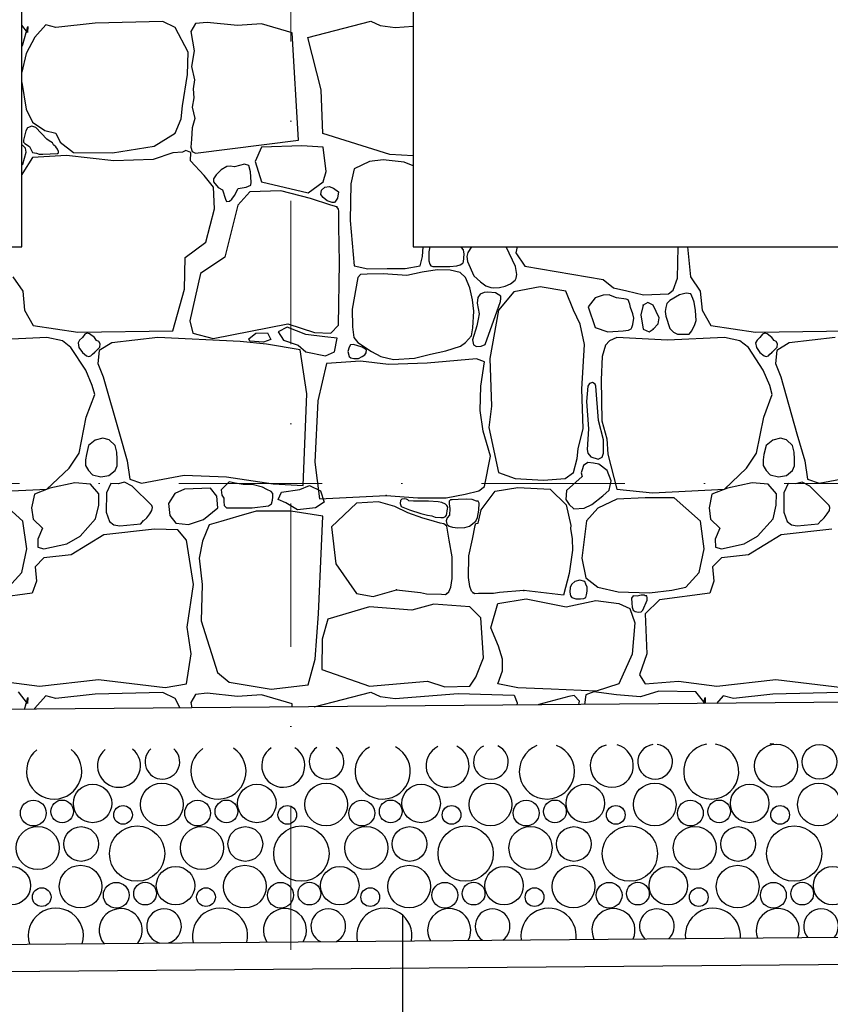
# Model space of a CAD drawing. Header units: millimetres. Extents: x 77315 to 1043159, y -108895 to -47794.
# Tile 42 of 87: x 113362 to 115157, y -106175 to -103995. Entities that reach past the tile are written whole.
import ezdxf

# ---------------------------------------------------------------- set-up
doc = ezdxf.new("R2010")
doc.units = ezdxf.units.MM
doc.header["$MEASUREMENT"] = 0
doc.linetypes.add('Dot & Dashed', pattern=[670.277762, 317.5, -176.388889, 0, -176.388874])
for name, color, linetype in [('_HATCH', 7, 'Continuous'), ('HATCH', 7, 'Continuous'), ('opaska', 7, 'Continuous'), ('opisy inne', 7, 'Continuous'), ('Structural - Bearing', 7, 'Continuous'), ('Structural - Grid', 7, 'Continuous')]:
    doc.layers.add(name, color=color, linetype=linetype)

# ---------------------------------------------------------------- blocks, each defined once
blk = doc.blocks.new('*X12')
at = {"layer": 'HATCH'}
for centre, radius in [((115036.9, -105647.1), 47.7), ((115132.9, -105638.3), 38.4), ((113523.6, -105730.5), 42.6), ((113677.1, -105732.7), 47.3), ((113887.3, -105730.5), 42.6), ((114040.8, -105732.7), 47.3), ((114251, -105730.5), 42.6), ((114404.5, -105732.7), 47.3), ((114614.7, -105730.5), 42.6), ((114768.2, -105732.7), 47.3), ((114978.4, -105730.5), 42.6), ((115131.9, -105732.7), 47.3), ((113392.4, -105751.8), 28.6), ((113456.2, -105748.2), 25.1), ((113756.1, -105751.8), 28.6), ((113819.9, -105748.2), 25.1), ((114119.8, -105751.8), 28.6), ((114183.6, -105748.2), 25.1), ((114483.5, -105751.8), 28.6), ((114547.3, -105748.2), 25.1), ((114847.2, -105751.8), 28.6), ((114911, -105748.2), 25.1), ((113591, -105755.9), 20.7), ((113954.7, -105755.9), 20.7), ((114318.4, -105755.9), 20.7), ((114682.1, -105755.9), 20.7), ((115045.8, -105755.9), 20.7), ((113402.1, -105829.1), 47.7), ((113498.1, -105820.3), 38.4), ((113622.2, -105841.6), 61.2), ((113765.8, -105829.1), 47.7), ((113861.8, -105820.3), 38.4), ((113985.9, -105841.6), 61.2), ((114129.5, -105829.1), 47.7), ((114225.5, -105820.3), 38.4), ((114349.6, -105841.6), 61.2), ((114493.2, -105829.1), 47.7), ((114589.2, -105820.3), 38.4), ((114713.3, -105841.6), 61.2), ((114856.9, -105829.1), 47.7), ((114952.9, -105820.3), 38.4), ((115077, -105841.6), 61.2), ((113343.6, -105912.5), 42.6), ((113497.1, -105914.7), 47.3), ((113707.3, -105912.5), 42.6), ((113860.8, -105914.7), 47.3), ((114071, -105912.5), 42.6), ((114224.5, -105914.7), 47.3), ((114434.7, -105912.5), 42.6), ((114588.2, -105914.7), 47.3), ((114798.4, -105912.5), 42.6), ((114951.9, -105914.7), 47.3), ((115162.1, -105912.5), 42.6), ((113576.1, -105933.8), 28.6), ((113639.9, -105930.2), 25.1), ((113939.8, -105933.8), 28.6), ((114003.6, -105930.2), 25.1), ((114303.5, -105933.8), 28.6), ((114367.3, -105930.2), 25.1), ((114667.2, -105933.8), 28.6), ((114731, -105930.2), 25.1), ((115030.9, -105933.8), 28.6), ((115094.8, -105930.2), 25.1), ((113411, -105937.9), 20.7), ((113774.7, -105937.9), 20.7), ((114138.4, -105937.9), 20.7), ((114502.1, -105937.9), 20.7), ((114865.8, -105937.9), 20.7)]:
    blk.add_circle(centre, radius, dxfattribs=at)
for centre, radius, start, end in [((114673.2, -105647.1), 47.7, 105.6261, 75.3609), ((114769.2, -105638.3), 38.4, 97.5977, 83.3893), ((114893.3, -105659.6), 61.2, 99.8125, 81.1745), ((115027.2, -105569.8), 28.6, 261.535, 279.452), ((113438.5, -105659.6), 61.2, 129.0402, 51.9468), ((113582.1, -105647.1), 47.7, 130.2893, 50.6977), ((113678.1, -105638.3), 38.4, 132.1361, 48.8509), ((113802.2, -105659.6), 61.2, 124.0568, 56.9302), ((113945.8, -105647.1), 47.7, 123.9821, 57.0049), ((114041.8, -105638.3), 38.4, 124.4997, 56.4873), ((114165.9, -105659.6), 61.2, 118.3094, 62.6775), ((114309.5, -105647.1), 47.7, 116.3801, 64.6069), ((114405.5, -105638.3), 38.4, 114.8981, 66.0888), ((114529.6, -105659.6), 61.2, 111.1639, 69.8231), ((113442.2, -106023.6), 61.2, 343.4176, 197.5694), ((113585.8, -106011.1), 47.7, 322.7609, 218.226), ((113681.8, -106002.3), 38.4, 284.6796, 256.3074), ((113805.9, -106023.6), 61.2, 346.4615, 194.5255), ((113949.5, -106011.1), 47.7, 327.3791, 213.6078), ((114045.5, -106002.3), 38.4, 297.8914, 243.0956), ((114169.6, -106023.6), 61.2, 349.4655, 191.5214), ((114313.2, -106011.1), 47.7, 331.7658, 209.2212), ((114409.2, -106002.3), 38.4, 306.7711, 234.2159), ((114533.3, -106023.6), 61.2, 352.4391, 188.5478), ((114676.9, -106011.1), 47.7, 335.9753, 205.0117), ((114772.9, -106002.3), 38.4, 314.0673, 226.9196), ((114897, -106023.6), 61.2, 355.391, 185.5959), ((115040.6, -106011.1), 47.7, 340.0479, 200.9391), ((115136.6, -106002.3), 38.4, 320.4915, 220.4954)]:
    blk.add_arc(centre, radius, start, end, dxfattribs=at)
blk = doc.blocks.new('*X14')
at = {"layer": '_HATCH'}
for p, q in [((113379.6, -104023.5), (113367.3, -104007.6)), ((113368.9, -104050.3), (113380, -104010.3)), ((113380, -104010.3), (113379.6, -104023.5)), ((113420, -104006.5), (113396.1, -104033.8)), ((113442.3, -104012.7), (113420, -104006.5)), ((113529.4, -104003.2), (113442.3, -104012.7)), ((113678.9, -103999.5), (113529.4, -104003.2)), ((113706.5, -104012.7), (113678.9, -103999.5)), ((113751.5, -104003.7), (113741.5, -104021.1)), ((113777.5, -104001.1), (113751.5, -104003.7)), ((113844.8, -104008.2), (113777.5, -104001.1)), ((113897.7, -104004.1), (113844.8, -104008.2)), ((113965.2, -104024.3), (113897.7, -104004.1)), ((114000, -104034.8), (114139.9, -103998.3)), ((114139.9, -103998.3), (114160.1, -104007.8)), ((114160.1, -104007.8), (114193.4, -104012.7)), ((114193.4, -104012.7), (114233.3, -104009.6)), ((113735, -104067.2), (113706.5, -104012.7)), ((113741.5, -104021.1), (113748.2, -104064.5)), ((113979.6, -104262.1), (113965.2, -104024.3)), ((113367.3, -104055.3), (113368.9, -104050.3)), ((113396.1, -104033.8), (113376.3, -104069.7)), ((114029.5, -104150.4), (114000, -104034.8)), ((113376.3, -104069.7), (113367.3, -104111.5)), ((113733.8, -104116.8), (113735, -104067.2)), ((113748.2, -104064.5), (113742.7, -104098.8)), ((113723, -104185.7), (113733.8, -104116.8)), ((113742.7, -104098.8), (113749.4, -104128)), ((113367.3, -104134.5), (113376.7, -104193.5)), ((113749.4, -104128), (113746.1, -104148.2)), ((113746.1, -104148.2), (113748, -104168)), ((114033.3, -104247.2), (114029.5, -104150.4)), ((113748, -104168), (113744.4, -104188.7)), ((113376.7, -104193.5), (113390.7, -104222.4)), ((113719.7, -104214.6), (113723, -104185.7)), ((113744.4, -104188.7), (113750, -104214.1)), ((113390.7, -104222.4), (113417.6, -104240.2)), ((113706.5, -104246.8), (113719.7, -104214.6)), ((113750, -104214.1), (113744.2, -104234.7)), ((113375.6, -104241.1), (113370.4, -104261.6)), ((113379.3, -104234.8), (113375.6, -104241.1)), ((113389.4, -104231.3), (113379.3, -104234.8)), ((113398.1, -104233.9), (113389.4, -104231.3)), ((113422.4, -104259.5), (113398.1, -104233.9)), ((113417.6, -104240.2), (113442.3, -104246.8)), ((113442.3, -104246.8), (113451.8, -104266.2)), ((113660.3, -104275.3), (113706.5, -104246.8)), ((113744.2, -104234.7), (113742.4, -104259.9)), ((114181.6, -104293.8), (114033.3, -104247.2)), ((113370.4, -104261.6), (113370.7, -104266.7)), ((113370.7, -104266.7), (113373.9, -104269.6)), ((113373.9, -104269.6), (113384, -104275.7)), ((113427.5, -104263.3), (113422.4, -104259.5)), ((113434.7, -104267.9), (113427.5, -104263.3)), ((113437.2, -104272.5), (113434.7, -104267.9)), ((113451.8, -104266.2), (113481.1, -104288.9)), ((113742.4, -104259.9), (113741.5, -104277.7)), ((113751.5, -104290.6), (113979.6, -104262.1)), ((113369.3, -104273.6), (113367.3, -104273.3)), ((113375.3, -104279.3), (113369.3, -104273.6)), ((113369.3, -104314.9), (113376.8, -104288.3)), ((113376.8, -104288.3), (113375.3, -104279.3)), ((113384, -104275.7), (113390.5, -104289)), ((113390.5, -104289), (113399.8, -104291)), ((113399.8, -104291), (113405.4, -104293.2)), ((113405.4, -104293.2), (113413.6, -104292.7)), ((113413.6, -104292.7), (113445.9, -104291.8)), ((113442.4, -104276.9), (113437.2, -104272.5)), ((113446.1, -104282.2), (113442.4, -104276.9)), ((113445.9, -104291.8), (113448.3, -104289.9)), ((113448.2, -104286.7), (113446.1, -104282.2)), ((113448.3, -104289.9), (113448.2, -104286.7)), ((113481.1, -104288.9), (113567.8, -104289.7)), ((113567.8, -104289.7), (113660.3, -104275.3)), ((113701.2, -104290.1), (113657.8, -104305)), ((113722.9, -104288.7), (113701.2, -104290.1)), ((113730.3, -104284.9), (113722.9, -104288.7)), ((113740.9, -104289.4), (113730.3, -104284.9)), ((113740.4, -104307.9), (113740.9, -104289.4)), ((113741.5, -104277.7), (113744.4, -104286.9)), ((113744.4, -104286.9), (113751.5, -104290.6)), ((113897.7, -104277.7), (113883.3, -104309.3)), ((113986.6, -104274.3), (113897.7, -104277.7)), ((114033.9, -104277.7), (113986.6, -104274.3)), ((114040.6, -104331.3), (114033.9, -104277.7)), ((114233.3, -104296.3), (114181.6, -104293.8)), ((113367.3, -104316.9), (113369.3, -104314.9)), ((113390.7, -104300), (113369.3, -104334.3)), ((113465.9, -104295.9), (113390.7, -104300)), ((113570.7, -104307.9), (113465.9, -104295.9)), ((113657.8, -104305), (113570.7, -104307.9)), ((113770.9, -104340.5), (113740.4, -104307.9)), ((113860.2, -104314.9), (113837.8, -104320.7)), ((113869.5, -104318), (113860.2, -104314.9)), ((113883.3, -104309.3), (113897.7, -104354.3)), ((114136.7, -104309.3), (114102.8, -104325.2)), ((114167.1, -104305.8), (114136.7, -104309.3)), ((114213.4, -104310.4), (114167.1, -104305.8)), ((114233.3, -104318.7), (114213.4, -104310.4)), ((113369.3, -104334.3), (113367.3, -104337.8)), ((113808.5, -104327.6), (113797.3, -104338.8)), ((113820.6, -104320), (113808.5, -104327.6)), ((113828.4, -104319.8), (113820.6, -104320)), ((113837.8, -104320.7), (113828.4, -104319.8)), ((113873.2, -104332), (113869.5, -104318)), ((113874.7, -104354.6), (113873.2, -104332)), ((114033.9, -104354.3), (114040.6, -104331.3)), ((114102.8, -104325.2), (114095.6, -104358.8)), ((113791.6, -104365.7), (113770.9, -104340.5)), ((113797.3, -104338.8), (113791.5, -104347.4)), ((113791.5, -104347.4), (113791.6, -104354.3)), ((113791.6, -104354.3), (113801.4, -104367)), ((113874.3, -104361.4), (113874.7, -104354.6)), ((113897.7, -104354.3), (114000.8, -104378.8)), ((114000.8, -104378.8), (114033.9, -104354.3)), ((114095.6, -104358.8), (114094, -104439.7)), ((113793.2, -104414), (113791.6, -104365.7)), ((113801.4, -104367), (113811.4, -104372.1)), ((113811.4, -104372.1), (113817.6, -104392.5)), ((113838, -104384.4), (113846.1, -104368.8)), ((113871.6, -104376.4), (113845.2, -104406.1)), ((113846.1, -104368.8), (113863.8, -104365.8)), ((113863.8, -104365.8), (113874.3, -104361.4)), ((113940.2, -104373.9), (113871.6, -104376.4)), ((114006.2, -104390.9), (113940.2, -104373.9)), ((114028.7, -104382.3), (114030.4, -104372.5)), ((114030.4, -104372.5), (114037.7, -104365.8)), ((114037.7, -104365.8), (114047.7, -104364.6)), ((114047.7, -104364.6), (114056.9, -104367.9)), ((114056.9, -104367.9), (114068, -104376.4)), ((114068, -104376.4), (114066.1, -104390.6)), ((113817.6, -104392.5), (113819.8, -104398)), ((113819.8, -104398), (113826.4, -104397.2)), ((113826.4, -104397.2), (113832.1, -104392.7)), ((113832.1, -104392.7), (113838, -104384.4)), ((114050.8, -104406.1), (114006.2, -104390.9)), ((114033.9, -104388.6), (114028.7, -104382.3)), ((114043, -104396.3), (114033.9, -104388.6)), ((114054.2, -104400.3), (114043, -104396.3)), ((114059.2, -104399.7), (114054.2, -104400.3)), ((114061.8, -104396.8), (114059.2, -104399.7)), ((114066.1, -104390.6), (114061.8, -104396.8)), ((113774.6, -104487.9), (113793.2, -104414)), ((113845.2, -104406.1), (113816.3, -104520.9)), ((114064.2, -104409.9), (114050.8, -104406.1)), ((114068.4, -104414.9), (114064.2, -104409.9)), ((114068.6, -104418.9), (114068.4, -104414.9)), ((114069, -104452.8), (114068.6, -104418.9)), ((114094, -104439.7), (114102.8, -104539.9)), ((114070.6, -104532.5), (114069, -104452.8)), ((113728.8, -104521.7), (113774.6, -104487.9)), ((114253.7, -104519.8), (114255.3, -104498.1)), ((114268.3, -104509.2), (114268, -104529.4)), ((114270.3, -104498.1), (114268.3, -104509.2)), ((114340.2, -104499.4), (114339.3, -104498.1)), ((114344.8, -104504.6), (114340.2, -104499.4)), ((114346.3, -104514.6), (114344.8, -104504.6)), ((114354.3, -104510.4), (114352.3, -104519.5)), ((114362.4, -104498.1), (114354.3, -104510.4)), ((114460, -104541.3), (114439.6, -104498.1)), ((114463.3, -104498.1), (114460.6, -104511.4)), ((114460.6, -104511.4), (114480.8, -104541.1)), ((114819.6, -104533.9), (114820, -104498.1)), ((114840.6, -104498.1), (114847.4, -104564.7)), ((113727.2, -104591.5), (113728.8, -104521.7)), ((113816.3, -104520.9), (113762.7, -104556.8)), ((114068.1, -104671.6), (114070.6, -104532.5)), ((114249, -104539.9), (114253.7, -104519.8)), ((114268, -104529.4), (114270.6, -104536.5)), ((114343, -104534.3), (114345, -104531)), ((114345, -104531), (114346.3, -104514.6)), ((114352.3, -104519.5), (114353.9, -104530.6)), ((114353.9, -104530.6), (114367.7, -104562.6)), ((114102.8, -104539.9), (114133.2, -104546.8)), ((114133.2, -104546.8), (114175.6, -104546.2)), ((114175.6, -104546.2), (114215.8, -104546.1)), ((114215.8, -104546.1), (114249, -104539.9)), ((114253, -104554.1), (114219.7, -104561.4)), ((114286.9, -104549.4), (114253, -104554.1)), ((114270.6, -104536.5), (114272.2, -104540.4)), ((114272.2, -104540.4), (114277.1, -104541.3)), ((114277.1, -104541.3), (114314.8, -104541.3)), ((114315.4, -104549.9), (114286.9, -104549.4)), ((114314.8, -104541.3), (114330.4, -104540)), ((114337.4, -104554.8), (114315.4, -104549.9)), ((114330.4, -104540), (114337.6, -104538.2)), ((114349.3, -104566.1), (114337.4, -104554.8)), ((114337.6, -104538.2), (114343, -104534.3)), ((114462.9, -104559.5), (114460, -104541.3)), ((114480.8, -104541.1), (114654.2, -104570.6)), ((114818.8, -104567.5), (114819.6, -104533.9)), ((113347.4, -104564.7), (113368.9, -104596.4)), ((113762.7, -104556.8), (113739.1, -104662.1)), ((114110.6, -104566.1), (114098.6, -104635.9)), ((114116.9, -104559.2), (114110.6, -104566.1)), ((114131.9, -104558.6), (114116.9, -104559.2)), ((114166.7, -104558.1), (114131.9, -104558.6)), ((114219.7, -104561.4), (114166.7, -104558.1)), ((114359.1, -104588.9), (114349.3, -104566.1)), ((114367.7, -104562.6), (114382.4, -104575.3)), ((114382.4, -104575.3), (114394, -104584.3)), ((114448.9, -104579.9), (114459, -104571.7)), ((114459, -104571.7), (114461.8, -104567.3)), ((114461.8, -104567.3), (114462.9, -104559.5)), ((114654.2, -104570.6), (114677.1, -104588.8)), ((114808.8, -104593.7), (114818.8, -104567.5)), ((114847.4, -104564.7), (114868.9, -104596.4)), ((113368.9, -104596.4), (113373, -104638.1)), ((113701.2, -104683.9), (113727.2, -104591.5)), ((114364.7, -104615.6), (114359.1, -104588.9)), ((114398.4, -104598.3), (114390.5, -104599.3)), ((114394, -104584.3), (114405.3, -104588.5)), ((114416, -104600.2), (114398.4, -104598.3)), ((114405.3, -104588.5), (114412.3, -104589)), ((114412.3, -104589), (114424.4, -104588.1)), ((114456.5, -104597.7), (114422.2, -104638.1)), ((114424.4, -104588.1), (114437, -104585.1)), ((114437, -104585.1), (114448.9, -104579.9)), ((114514.3, -104586.9), (114456.5, -104597.7)), ((114571.2, -104596), (114514.3, -104586.9)), ((114588.2, -104638.1), (114571.2, -104596)), ((114677.1, -104588.8), (114706.8, -104595.7)), ((114706.8, -104595.7), (114743.5, -104604.1)), ((114798.7, -104602.2), (114808.8, -104593.7)), ((114868.9, -104596.4), (114873, -104638.1)), ((114367.8, -104640.9), (114364.7, -104615.6)), ((114376.5, -104610.1), (114375.4, -104622.9)), ((114381.7, -104602.9), (114376.5, -104610.1)), ((114390.5, -104599.3), (114381.7, -104602.9)), ((114392.5, -104714.5), (114427.1, -104619.4)), ((114427.3, -104607.7), (114416, -104600.2)), ((114427.1, -104619.4), (114427.8, -104612.3)), ((114427.8, -104612.3), (114427.3, -104607.7)), ((114636.5, -104611.3), (114621.2, -104630.7)), ((114654.1, -104605.3), (114636.5, -104611.3)), ((114667.4, -104604.3), (114654.1, -104605.3)), ((114670.3, -104605.6), (114667.4, -104604.3)), ((114683.5, -104611.3), (114670.3, -104605.6)), ((114705.1, -104613.8), (114683.5, -104611.3)), ((114709.1, -104615.8), (114705.1, -104613.8)), ((114713, -104625), (114709.1, -104615.8)), ((114743.5, -104604.1), (114798.7, -104602.2)), ((114802, -104616.7), (114795.2, -104623.8)), ((114823.2, -104604.2), (114802, -104616.7)), ((114837.8, -104601), (114823.2, -104604.2)), ((114848.1, -104602.4), (114837.8, -104601)), ((114852.3, -104612.5), (114848.1, -104602.4)), ((114855.3, -104620.3), (114852.3, -104612.5)), ((114858.8, -104639.1), (114855.3, -104620.3)), ((113373, -104638.1), (113392.4, -104672)), ((114098.6, -104635.9), (114099.1, -104675.5)), ((114365.2, -104677.8), (114367.8, -104640.9)), ((114375.4, -104622.9), (114379.2, -104646.2)), ((114422.2, -104638.1), (114402.8, -104745.5)), ((114603.4, -104669.1), (114588.2, -104638.1)), ((114621.2, -104630.7), (114636.5, -104676.9)), ((114714.5, -104632.8), (114713, -104625)), ((114719.7, -104646.3), (114714.5, -104632.8)), ((114743, -104627), (114737.6, -104648.9)), ((114753.1, -104621.6), (114743, -104627)), ((114764.8, -104627), (114753.1, -104621.6)), ((114778, -104655.1), (114764.8, -104627)), ((114792.6, -104632.7), (114791.3, -104641.5)), ((114791.3, -104641.5), (114792.9, -104651.3)), ((114795.2, -104623.8), (114792.6, -104632.7)), ((114859.8, -104661.3), (114858.8, -104639.1)), ((114873, -104638.1), (114892.4, -104672)), ((113739.1, -104662.1), (113745.3, -104688.9)), ((114377.3, -104658.6), (114374.7, -104672.9)), ((114379.2, -104646.2), (114377.3, -104658.6)), ((114722.3, -104656.3), (114719.7, -104646.3)), ((114720.1, -104670.3), (114722.3, -104656.3)), ((114737.6, -104648.9), (114743, -104680.6)), ((114776, -104668.3), (114778, -104655.1)), ((114792.9, -104651.3), (114802, -104678.6)), ((114856, -104672.2), (114859.8, -104661.3)), ((113392.4, -104672), (113491, -104687.3)), ((113491, -104687.3), (113701.2, -104683.9)), ((113790.7, -104701.3), (113955.9, -104668.3)), ((113954.3, -104676.2), (113934.2, -104686.5)), ((113934.2, -104686.5), (113946, -104705.1)), ((113995.6, -104691.9), (113954.3, -104676.2)), ((113955.9, -104668.3), (114015.3, -104688.1)), ((114050.8, -104688.9), (114068.1, -104671.6)), ((114099.1, -104675.5), (114102.4, -104698.8)), ((114362.6, -104695.3), (114365.2, -104677.8)), ((114374.7, -104672.9), (114364.5, -104704.3)), ((114612.9, -104714.5), (114603.4, -104669.1)), ((114636.5, -104676.9), (114664.5, -104686.4)), ((114664.5, -104686.4), (114698.4, -104684.4)), ((114698.4, -104684.4), (114710.3, -104682.3)), ((114710.3, -104682.3), (114716.1, -104680)), ((114716.1, -104680), (114717.8, -104676.9)), ((114717.8, -104676.9), (114720.1, -104670.3)), ((114743, -104680.6), (114756, -104686.1)), ((114756, -104686.1), (114764.8, -104680.6)), ((114764.8, -104680.6), (114776, -104668.3)), ((114802, -104678.6), (114809.7, -104686.9)), ((114847.3, -104688.1), (114850.3, -104684.1)), ((114850.3, -104684.1), (114852.3, -104678.6)), ((114852.3, -104678.6), (114856, -104672.2)), ((114892.4, -104672), (114991, -104687.3)), ((114991, -104687.3), (115201.2, -104683.9)), ((113422.4, -104698.8), (113296.6, -104705)), ((113456.8, -104706.2), (113422.4, -104698.8)), ((113475.8, -104721.1), (113456.8, -104706.2)), ((113495, -104704.9), (113491.5, -104710.4)), ((113501, -104698.8), (113495, -104704.9)), ((113506.5, -104691.7), (113501, -104698.8)), ((113511.8, -104689.5), (113506.5, -104691.7)), ((113517.1, -104690.6), (113511.8, -104689.5)), ((113527.8, -104698.8), (113517.1, -104690.6)), ((113532.4, -104705.3), (113527.8, -104698.8)), ((113537.3, -104707.9), (113532.4, -104705.3)), ((113540.4, -104713.2), (113537.3, -104707.9)), ((113668.1, -104698.8), (113566.2, -104710.8)), ((113850.2, -104707.9), (113668.1, -104698.8)), ((113745.3, -104688.9), (113790.7, -104701.3)), ((113908.4, -104713.3), (113850.2, -104707.9)), ((113869.5, -104701.7), (113884.7, -104689.4)), ((113871.9, -104707.1), (113869.5, -104701.7)), ((113901.9, -104709.5), (113871.9, -104707.1)), ((113884.7, -104689.4), (113911.2, -104688.4)), ((113918, -104703.1), (113901.9, -104709.5)), ((113911.2, -104688.4), (113918, -104703.1)), ((113946, -104705.1), (113978.9, -104715.9)), ((114037.8, -104697.7), (113995.6, -104691.9)), ((114015.3, -104688.1), (114050.8, -104688.9)), ((114065.2, -104700.7), (114037.8, -104697.7)), ((114058.9, -104730.6), (114065.2, -104700.7)), ((114102.4, -104698.8), (114110.6, -104710.3)), ((114349.3, -104710.3), (114362.6, -104695.3)), ((114364.5, -104704.3), (114366.8, -104714.9)), ((114667.8, -104706.2), (114659.2, -104716.1)), ((114684.3, -104698.8), (114667.8, -104706.2)), ((114796.6, -104705), (114684.3, -104698.8)), ((114922.4, -104698.8), (114796.6, -104705)), ((114809.7, -104686.9), (114818.4, -104691.6)), ((114818.4, -104691.6), (114830.8, -104691.7)), ((114830.8, -104691.7), (114844.5, -104691.4)), ((114844.5, -104691.4), (114847.3, -104688.1)), ((114956.8, -104706.2), (114922.4, -104698.8)), ((114975.8, -104721.1), (114956.8, -104706.2)), ((114995, -104704.9), (114991.5, -104710.4)), ((115001, -104698.8), (114995, -104704.9)), ((115006.5, -104691.7), (115001, -104698.8)), ((115011.8, -104689.5), (115006.5, -104691.7)), ((115017.1, -104690.6), (115011.8, -104689.5)), ((115027.8, -104698.8), (115017.1, -104690.6)), ((115032.4, -104705.3), (115027.8, -104698.8)), ((115037.3, -104707.9), (115032.4, -104705.3)), ((115040.4, -104713.2), (115037.3, -104707.9)), ((115168.1, -104698.8), (115066.2, -104710.8)), ((113508.4, -104771), (113475.8, -104721.1)), ((113491.5, -104710.4), (113493.3, -104720.8)), ((113493.3, -104720.8), (113501, -104731.8)), ((113527.8, -104731.8), (113539.6, -104720.4)), ((113538.5, -104727.3), (113535.6, -104756.6)), ((113566.2, -104710.8), (113538.5, -104727.3)), ((113539.6, -104720.4), (113540.4, -104713.2)), ((113983, -104726.4), (113908.4, -104713.3)), ((113978.9, -104715.9), (113996.1, -104730.6)), ((113998, -104823.5), (113983, -104726.4)), ((114091.5, -104720.5), (114088.7, -104729.7)), ((114088.7, -104729.7), (114091.5, -104740.7)), ((114094.3, -104715.4), (114091.5, -104720.5)), ((114101, -104714.3), (114094.3, -104715.4)), ((114120.5, -104720.5), (114101, -104714.3)), ((114110.6, -104710.3), (114141.2, -104729.5)), ((114129.9, -104726.5), (114120.5, -104720.5)), ((114129.4, -104732.6), (114129.9, -104726.5)), ((114141.2, -104729.5), (114161.6, -104740.7)), ((114271.5, -104736.1), (114305.8, -104728.6)), ((114305.8, -104728.6), (114338.3, -104718.1)), ((114338.3, -104718.1), (114349.3, -104710.3)), ((114366.8, -104714.9), (114373.9, -104718.7)), ((114373.9, -104718.7), (114384.2, -104718.2)), ((114384.2, -104718.2), (114392.5, -104714.5)), ((114606.7, -104813.2), (114612.9, -104714.5)), ((114659.2, -104716.1), (114652.1, -104740.9)), ((115008.4, -104771), (114975.8, -104721.1)), ((114991.5, -104710.4), (114993.3, -104720.8)), ((114993.3, -104720.8), (115001, -104731.8)), ((115027.8, -104731.8), (115039.6, -104720.4)), ((115038.5, -104727.3), (115035.6, -104756.6)), ((115066.2, -104710.8), (115038.5, -104727.3)), ((115039.6, -104720.4), (115040.4, -104713.2)), ((113501, -104731.8), (113510.3, -104739.2)), ((113510.3, -104739.2), (113515, -104740.6)), ((113515, -104740.6), (113519.9, -104739.1)), ((113519.9, -104739.1), (113523.3, -104735.6)), ((113523.3, -104735.6), (113527.8, -104731.8)), ((113996.1, -104730.6), (114039.2, -104739.4)), ((114039.2, -104739.4), (114058.9, -104730.6)), ((114116.5, -104751.6), (114041.8, -104756.1)), ((114091.5, -104740.7), (114095.5, -104743.6)), ((114095.5, -104743.6), (114102.2, -104745.2)), ((114102.2, -104745.2), (114112.1, -104745.7)), ((114112.1, -104745.7), (114120.5, -104740.7)), ((114178.7, -104758.5), (114116.5, -104751.6)), ((114120.5, -104740.7), (114126.6, -104737.2)), ((114126.6, -104737.2), (114129.4, -104732.6)), ((114161.6, -104740.7), (114190.1, -104747.3)), ((114190.1, -104747.3), (114236.6, -104744.7)), ((114236.6, -104744.7), (114271.5, -104736.1)), ((114373.3, -104746.3), (114264.6, -104755.7)), ((114391.5, -104753.1), (114373.3, -104746.3)), ((114402.8, -104745.5), (114406.9, -104850.7)), ((114652.1, -104740.9), (114649.3, -104792.9)), ((115001, -104731.8), (115010.3, -104739.2)), ((115010.3, -104739.2), (115015, -104740.6)), ((115015, -104740.6), (115019.9, -104739.1)), ((115019.9, -104739.1), (115023.3, -104735.6)), ((115023.3, -104735.6), (115027.8, -104731.8)), ((113522.8, -104804.9), (113508.4, -104771)), ((113535.6, -104756.6), (113547.4, -104785.9)), ((114041.8, -104756.1), (114022.4, -104839)), ((114264.6, -104755.7), (114178.7, -104758.5)), ((114383, -104806.6), (114391.5, -104753.1)), ((115022.8, -104804.9), (115008.4, -104771)), ((115035.6, -104756.6), (115047.4, -104785.9)), ((113547.4, -104785.9), (113583.1, -104912.2)), ((114649.3, -104792.9), (114651.3, -104883.3)), ((115047.4, -104785.9), (115083.1, -104912.2)), ((113528.6, -104824.7), (113522.8, -104804.9)), ((114382.1, -104860.8), (114383, -104806.6)), ((114610, -104900.7), (114606.7, -104813.2)), ((114620.4, -104806.6), (114617.3, -104840.2)), ((114623.5, -104800.7), (114620.4, -104806.6)), ((114630.1, -104798.3), (114623.5, -104800.7)), ((114636.4, -104802.5), (114630.1, -104798.3)), ((114638.1, -104806.6), (114636.4, -104802.5)), ((114643.4, -104882.3), (114638.1, -104806.6)), ((115028.6, -104824.7), (115022.8, -104804.9)), ((113509.6, -104875.5), (113528.6, -104824.7)), ((113990.1, -105026.2), (113998, -104823.5)), ((114022.4, -104839), (114015.9, -104974.7)), ((115009.6, -104875.5), (115028.6, -104824.7)), ((114388.5, -104906.1), (114382.1, -104860.8)), ((114406.9, -104850.7), (114401.2, -104898.2)), ((114617.3, -104840.2), (114621.9, -104901)), ((113493.9, -104954.7), (113509.6, -104875.5)), ((114654.7, -104925.7), (114643.4, -104882.3)), ((114993.9, -104954.7), (115009.6, -104875.5)), ((114401.2, -104898.2), (114422.2, -104998.1)), ((114598.9, -104945.7), (114610, -104900.7)), ((114621.9, -104901), (114618.3, -104947)), ((114651.3, -104883.3), (114662.5, -104923)), ((113546.4, -104921.5), (113529.4, -104926.4)), ((113560.2, -104925.7), (113546.4, -104921.5)), ((113573.5, -104938.3), (113560.2, -104925.7)), ((113583.1, -104912.2), (113600.4, -104971.7)), ((114395.5, -104931.4), (114388.5, -104906.1)), ((114654.5, -104954.7), (114654.7, -104925.7)), ((114662.5, -104923), (114664.5, -104957.2)), ((115046.4, -104921.5), (115029.4, -104926.4)), ((115060.2, -104925.7), (115046.4, -104921.5)), ((115073.5, -104938.3), (115060.2, -104925.7)), ((115083.1, -104912.2), (115100.4, -104971.7)), ((113514.8, -104938.3), (113510.1, -104957.8)), ((113529.4, -104926.4), (113514.8, -104938.3)), ((113577.3, -104952.7), (113573.5, -104938.3)), ((114404.4, -104961.4), (114395.5, -104931.4)), ((114596.8, -104967.1), (114598.9, -104945.7)), ((114618.3, -104947), (114620.4, -104954.7)), ((115014.8, -104938.3), (115010.1, -104957.8)), ((115029.4, -104926.4), (115014.8, -104938.3)), ((115077.3, -104952.7), (115073.5, -104938.3)), ((113471.6, -104988.2), (113493.9, -104954.7)), ((113510.1, -104957.8), (113508.2, -104969.9)), ((113577.8, -104968.3), (113577.3, -104952.7)), ((113577.9, -104983.3), (113577.8, -104968.3)), ((114391.5, -105028.7), (114404.4, -104961.4)), ((114588.2, -104998.1), (114596.8, -104967.1)), ((114620.4, -104954.7), (114626.5, -104963.3)), ((114626.5, -104963.3), (114643.1, -104968.4)), ((114643.1, -104968.4), (114651.6, -104964.1)), ((114651.6, -104964.1), (114654.5, -104954.7)), ((114664.5, -104957.2), (114684.3, -105034.4)), ((114971.6, -104988.2), (114993.9, -104954.7)), ((115010.1, -104957.8), (115008.2, -104969.9)), ((115077.8, -104968.3), (115077.3, -104952.7)), ((115077.9, -104983.3), (115077.8, -104968.3)), ((113422.4, -105034.4), (113471.6, -104988.2)), ((113508.2, -104969.9), (113508, -104982.3)), ((113508, -104982.3), (113514.8, -104993.5)), ((113573.5, -104993.5), (113577.9, -104983.3)), ((113600.4, -104971.7), (113606.2, -105012.5)), ((114015.9, -104974.7), (114025.9, -105056.4)), ((114607.3, -104991.5), (114605, -104998.6)), ((114610.3, -104982.5), (114607.3, -104991.5)), ((114620.4, -104975.9), (114610.3, -104982.5)), ((114632.7, -104977.4), (114620.4, -104975.9)), ((114644.4, -104979.3), (114632.7, -104977.4)), ((114662.8, -104993.1), (114644.4, -104979.3)), ((114922.4, -105034.4), (114971.6, -104988.2)), ((115008.2, -104969.9), (115008, -104982.3)), ((115008, -104982.3), (115014.8, -104993.5)), ((115073.5, -104993.5), (115077.9, -104983.3)), ((115100.4, -104971.7), (115106.2, -105012.5)), ((113514.8, -104993.5), (113523.5, -105002.9)), ((113523.5, -105002.9), (113542.1, -105007.5)), ((113542.1, -105007.5), (113559.8, -105004.1)), ((113559.8, -105004.1), (113573.5, -104993.5)), ((113606.2, -105012.5), (113632.2, -105021.2)), ((113632.2, -105021.2), (113726.3, -105003.9)), ((113726.3, -105003.9), (113820, -105007.2)), ((113820, -105007.2), (113923.7, -105022.9)), ((114422.2, -104998.1), (114459.4, -105010.9)), ((114459.4, -105010.9), (114522.1, -105014.6)), ((114522.1, -105014.6), (114570, -105010.9)), ((114570, -105010.9), (114588.2, -104998.1)), ((114607.3, -105006.8), (114572.7, -105037.5)), ((114605, -104998.6), (114607.3, -105006.8)), ((114671.7, -105016.5), (114662.8, -104993.1)), ((115014.8, -104993.5), (115023.5, -105002.9)), ((115023.5, -105002.9), (115042.1, -105007.5)), ((115042.1, -105007.5), (115059.8, -105004.1)), ((115059.8, -105004.1), (115073.5, -104993.5)), ((115106.2, -105012.5), (115132.2, -105021.2)), ((115132.2, -105021.2), (115226.3, -105003.9)), ((113263.2, -105042.7), (113422.4, -105034.4)), ((113429.1, -105032.4), (113394.9, -105046)), ((113484, -105020.8), (113429.1, -105032.4)), ((113519.1, -105023.7), (113484, -105020.8)), ((113537.7, -105045.1), (113519.1, -105023.7)), ((113563.7, -105022.4), (113554.4, -105043.1)), ((113579.9, -105023), (113563.7, -105022.4)), ((113594.3, -105019.3), (113579.9, -105023)), ((113611.6, -105027.8), (113594.3, -105019.3)), ((113654.5, -105070.7), (113611.6, -105027.8)), ((113727.2, -105034.8), (113705.7, -105043.9)), ((113785, -105032.4), (113727.2, -105034.8)), ((113798.6, -105050.1), (113785, -105032.4)), ((113820, -105024.1), (113808.5, -105036)), ((113826, -105018.5), (113820, -105024.1)), ((113839, -105021.5), (113826, -105018.5)), ((113856.8, -105024.4), (113839, -105021.5)), ((113877, -105024.1), (113856.8, -105024.4)), ((113899.9, -105030.1), (113877, -105024.1)), ((113909.7, -105035.6), (113899.9, -105030.1)), ((113923.7, -105022.9), (113990.1, -105026.2)), ((113982.4, -105035.6), (114004.1, -105026.6)), ((114004.1, -105026.6), (114028.2, -105038.6)), ((114378.8, -105038.7), (114391.5, -105028.7)), ((114415.2, -105039), (114465.1, -105031.1)), ((114465.1, -105031.1), (114537, -105034.4)), ((114537, -105034.4), (114571.9, -105069.5)), ((114667, -105036.6), (114671.7, -105016.5)), ((114684.3, -105034.4), (114763.2, -105042.7)), ((114763.2, -105042.7), (114922.4, -105034.4)), ((114929.1, -105032.4), (114894.9, -105046)), ((114984, -105020.8), (114929.1, -105032.4)), ((115019.1, -105023.7), (114984, -105020.8)), ((115037.7, -105045.1), (115019.1, -105023.7)), ((115063.7, -105022.4), (115054.4, -105043.1)), ((115079.9, -105023), (115063.7, -105022.4)), ((115094.3, -105019.3), (115079.9, -105023)), ((115111.6, -105027.8), (115094.3, -105019.3)), ((115154.5, -105070.7), (115111.6, -105027.8)), ((113394.9, -105046), (113388.6, -105075.9)), ((113537.3, -105069.9), (113537.7, -105045.1)), ((113554.4, -105043.1), (113553.8, -105085.6)), ((113705.7, -105043.9), (113691.9, -105066.2)), ((113800.9, -105076.1), (113798.6, -105050.1)), ((113808.5, -105036), (113809.5, -105047.9)), ((113809.5, -105047.9), (113814.3, -105054.8)), ((113814.3, -105054.8), (113814.1, -105062.1)), ((113919, -105040.1), (113909.7, -105035.6)), ((113922.5, -105044), (113919, -105040.1)), ((113921.7, -105059.2), (113922.6, -105052.5)), ((113922.6, -105052.5), (113922.5, -105044)), ((113934.3, -105057.9), (113942.1, -105041.6)), ((113942.1, -105041.6), (113982.4, -105035.6)), ((114025.9, -105056.4), (114173.7, -105048.9)), ((114028.2, -105038.6), (114036, -105063.3)), ((114173.7, -105048.9), (114244, -105054.2)), ((114208.3, -105056.5), (114205.4, -105059.8)), ((114214.3, -105055.9), (114208.3, -105056.5)), ((114218.6, -105056.7), (114214.3, -105055.9)), ((114221.9, -105058.3), (114218.6, -105056.7)), ((114244, -105054.2), (114306.8, -105054.2)), ((114306.8, -105054.2), (114348.5, -105045.9)), ((114352, -105056.6), (114333.4, -105057.4)), ((114348.5, -105045.9), (114378.8, -105038.7)), ((114364.2, -105057.7), (114352, -105056.6)), ((114383.7, -105080.1), (114415.2, -105039)), ((114572.7, -105037.5), (114571.7, -105057.8)), ((114629.3, -105068.4), (114653.7, -105049.6)), ((114653.7, -105049.6), (114667, -105036.6)), ((114747.1, -105053.8), (114684.3, -105057.1)), ((114811.5, -105054.2), (114747.1, -105053.8)), ((114837.1, -105076.5), (114811.5, -105054.2)), ((114894.9, -105046), (114888.6, -105075.9)), ((115037.3, -105069.9), (115037.7, -105045.1)), ((115054.4, -105043.1), (115053.8, -105085.6)), ((113369.3, -105105.4), (113337.1, -105076.5)), ((113388.6, -105075.9), (113392, -105100.9)), ((113530.1, -105100.6), (113537.3, -105069.9)), ((113656.1, -105075.1), (113654.5, -105070.7)), ((113655.1, -105082.1), (113656.1, -105075.1)), ((113691.9, -105066.2), (113694.6, -105093)), ((113768.9, -105101.7), (113800.9, -105076.1)), ((113814.1, -105062.1), (113815, -105070.5)), ((113815, -105070.5), (113820, -105076.1)), ((113820, -105076.1), (113877, -105076.1)), ((113877, -105076.1), (113913.3, -105071.6)), ((113913.3, -105071.6), (113919.8, -105067.2)), ((113919.8, -105067.2), (113921.7, -105059.2)), ((113951.7, -105065.1), (113934.3, -105057.9)), ((113977, -105080.7), (113951.7, -105065.1)), ((114017.3, -105075.9), (113977, -105080.7)), ((114036, -105063.3), (114017.3, -105075.9)), ((114108.2, -105065.6), (114052.7, -105118.4)), ((114156.8, -105062.9), (114108.2, -105065.6)), ((114193.1, -105072.7), (114156.8, -105062.9)), ((114221.7, -105087.4), (114193.1, -105072.7)), ((114205.4, -105059.8), (114204.3, -105066.4)), ((114204.3, -105066.4), (114207.1, -105072.7)), ((114207.1, -105072.7), (114225.1, -105080.2)), ((114223.6, -105060.2), (114221.9, -105058.3)), ((114234.4, -105061.1), (114223.6, -105060.2)), ((114267.6, -105061), (114234.4, -105061.1)), ((114288.8, -105062.9), (114267.6, -105061)), ((114297.2, -105064.3), (114288.8, -105062.9)), ((114304.9, -105067.9), (114297.2, -105064.3)), ((114307.9, -105070.7), (114304.9, -105067.9)), ((114309.8, -105074.4), (114307.9, -105070.7)), ((114308.9, -105083), (114309.3, -105078.6)), ((114309.3, -105078.6), (114309.8, -105074.4)), ((114313.3, -105061), (114312.9, -105067.3)), ((114312.9, -105067.3), (114314.8, -105077.4)), ((114316.4, -105058), (114313.3, -105061)), ((114314.8, -105077.4), (114313.8, -105092.3)), ((114320.1, -105058.4), (114316.4, -105058)), ((114333.4, -105057.4), (114320.1, -105058.4)), ((114373.3, -105061), (114364.2, -105057.7)), ((114377.3, -105061.5), (114373.3, -105061)), ((114379.3, -105066), (114377.3, -105061.5)), ((114378.7, -105081), (114379.3, -105066)), ((114571.7, -105057.8), (114578.8, -105068.8)), ((114571.9, -105069.5), (114582.6, -105115.1)), ((114578.8, -105068.8), (114588.8, -105078.3)), ((114588.8, -105078.3), (114611.7, -105076.5)), ((114611.7, -105076.5), (114629.3, -105068.4)), ((114642.2, -105076.5), (114617.1, -105105)), ((114684.3, -105057.1), (114642.2, -105076.5)), ((114869.3, -105105.4), (114837.1, -105076.5)), ((114888.6, -105075.9), (114892, -105100.9)), ((115030.1, -105100.6), (115037.3, -105069.9)), ((115156.1, -105075.1), (115154.5, -105070.7)), ((115155.1, -105082.1), (115156.1, -105075.1)), ((113496, -105138.4), (113530.1, -105100.6)), ((113553.8, -105085.6), (113561.3, -105106.4)), ((113636.4, -105104.6), (113643.4, -105098.4)), ((113643.4, -105098.4), (113650.3, -105089.1)), ((113650.3, -105089.1), (113655.1, -105082.1)), ((113694.6, -105093), (113707.8, -105110)), ((113847.7, -105094.7), (113807.7, -105106.2)), ((113885.7, -105083.1), (113847.7, -105094.7)), ((113924.1, -105083.1), (113885.7, -105083.1)), ((113962.5, -105083.1), (113924.1, -105083.1)), ((114033.4, -105094.8), (113962.5, -105083.1)), ((114024, -105310.9), (114033.4, -105094.8)), ((114255, -105098.8), (114221.7, -105087.4)), ((114225.1, -105080.2), (114250.1, -105088.3)), ((114250.1, -105088.3), (114265.2, -105092.3)), ((114273.3, -105104.4), (114255, -105098.8)), ((114265.2, -105092.3), (114274.7, -105094)), ((114274.7, -105094), (114282.4, -105096.5)), ((114282.4, -105096.5), (114294.9, -105097.6)), ((114294.9, -105097.6), (114300.6, -105097.2)), ((114300.6, -105097.2), (114304.9, -105095.1)), ((114304.9, -105095.1), (114307, -105092.4)), ((114309, -105098), (114306.3, -105104.6)), ((114307, -105092.4), (114307.8, -105088.6)), ((114307.8, -105088.6), (114308.9, -105083)), ((114313.8, -105092.3), (114309, -105098)), ((114372, -105105.8), (114376, -105097.5)), ((114376, -105097.5), (114378.7, -105081)), ((114377.4, -105109.9), (114383.7, -105080.1)), ((114996, -105138.4), (115030.1, -105100.6)), ((115053.8, -105085.6), (115061.3, -105106.4)), ((115136.4, -105104.6), (115143.4, -105098.4)), ((115143.4, -105098.4), (115150.3, -105089.1)), ((115150.3, -105089.1), (115155.1, -105082.1)), ((113377.9, -105166.9), (113369.3, -105105.4)), ((113392, -105100.9), (113412.6, -105121.1)), ((113412.6, -105121.1), (113402.3, -105145.5)), ((113561.3, -105106.4), (113570.9, -105113.4)), ((113570.9, -105113.4), (113583.9, -105115.7)), ((113583.9, -105115.7), (113630.2, -105111.3)), ((113630.2, -105111.3), (113636.5, -105104.3)), ((113707.8, -105110), (113736.2, -105112.8)), ((113736.2, -105112.8), (113768.9, -105101.7)), ((113782, -105114), (113766.9, -105149.8)), ((113807.7, -105106.2), (113782, -105114)), ((114052.7, -105118.4), (114062.5, -105200.2)), ((114293.1, -105109.6), (114273.3, -105104.4)), ((114301.6, -105111.3), (114293.1, -105109.6)), ((114308.2, -105116.7), (114301.6, -105111.3)), ((114306.3, -105104.6), (114307.7, -105111.8)), ((114307.7, -105111.8), (114313.3, -105116.7)), ((114313.3, -105147.4), (114308.2, -105116.7)), ((114313.3, -105116.7), (114320.7, -105118.9)), ((114320.7, -105118.9), (114332.4, -105120)), ((114332.4, -105120), (114347.8, -105119.8)), ((114347.8, -105119.8), (114358, -105116.7)), ((114358, -105116.7), (114372, -105105.8)), ((114364.6, -105145.7), (114370.6, -105115.1)), ((114370.6, -105115.1), (114372.4, -105110.4)), ((114372.4, -105110.4), (114377.4, -105109.9)), ((114582.6, -105115.1), (114581.8, -105121.4)), ((114581.8, -105121.4), (114585.8, -105144.9)), ((114617.1, -105105), (114607.1, -105187.2)), ((114877.9, -105166.9), (114869.3, -105105.4)), ((114892, -105100.9), (114912.6, -105121.1)), ((114912.6, -105121.1), (114902.3, -105145.5)), ((115061.3, -105106.4), (115070.9, -105113.4)), ((115070.9, -105113.4), (115083.9, -105115.7)), ((115083.9, -105115.7), (115130.2, -105111.3)), ((115130.2, -105111.3), (115136.5, -105104.3)), ((113466.3, -105155.4), (113496, -105138.4)), ((113548.4, -105136), (113476.2, -105179.7)), ((113660.7, -105123.6), (113548.4, -105136)), ((113712.3, -105124.4), (113660.7, -105123.6)), ((113731.3, -105147.4), (113712.3, -105124.4)), ((114966.3, -105155.4), (114996, -105138.4)), ((115048.4, -105136), (114976.2, -105179.7)), ((115160.7, -105123.6), (115048.4, -105136)), ((113402.3, -105145.5), (113402.7, -105162.8)), ((113402.7, -105162.8), (113415.9, -105166.5)), ((113415.9, -105166.5), (113466.3, -105155.4)), ((113747.4, -105245.8), (113731.3, -105147.4)), ((113766.9, -105149.8), (113759.4, -105187.5)), ((114320, -105184.2), (114313.3, -105147.4)), ((114357, -105182.3), (114364.6, -105145.7)), ((114585.8, -105144.9), (114586.1, -105169.6)), ((114902.3, -105145.5), (114902.7, -105162.8)), ((114902.7, -105162.8), (114915.9, -105166.5)), ((114915.9, -105166.5), (114966.3, -105155.4)), ((113366.8, -105219.3), (113377.9, -105166.9)), ((113415.9, -105186.7), (113396.5, -105206.6)), ((113476.2, -105179.7), (113415.9, -105186.7)), ((113759.4, -105187.5), (113765.9, -105245.5)), ((114320, -105232.3), (114320, -105184.2)), ((114355.7, -105230.4), (114357, -105182.3)), ((114586.1, -105169.6), (114578.5, -105221.1)), ((114607.1, -105187.2), (114615.8, -105231.3)), ((114866.8, -105219.3), (114877.9, -105166.9)), ((114915.9, -105186.7), (114896.5, -105206.6)), ((114976.2, -105179.7), (114915.9, -105186.7)), ((113396.5, -105206.6), (113399.4, -105238.7)), ((114062.5, -105200.2), (114108.2, -105265.6)), ((114896.5, -105206.6), (114899.4, -105238.7)), ((113337.1, -105251.5), (113366.8, -105219.3)), ((114358.6, -105249.9), (114355.7, -105230.4)), ((114578.5, -105221.1), (114566.5, -105269.4)), ((114615.8, -105231.3), (114642.2, -105251.5)), ((114837.1, -105251.5), (114866.8, -105219.3)), ((113399.4, -105238.7), (113389.9, -105264.8)), ((113732.9, -105339.9), (113747.4, -105245.8)), ((113765.9, -105245.5), (113764.3, -105326.3)), ((114312.4, -105262.2), (114316.5, -105251.8)), ((114316.5, -105251.8), (114320, -105232.3)), ((114362.4, -105260.5), (114358.6, -105249.9)), ((114581, -105251.8), (114580.2, -105262.4)), ((114584.9, -105244.9), (114581, -105251.8)), ((114591.4, -105238.9), (114584.9, -105244.9)), ((114602.5, -105236.5), (114591.4, -105238.9)), ((114613.6, -105239), (114602.5, -105236.5)), ((114615.8, -105244.9), (114613.6, -105239)), ((114618.4, -105251.3), (114615.8, -105244.9)), ((114618.7, -105260.2), (114618.4, -105251.3)), ((114642.2, -105251.5), (114687.2, -105262.3)), ((114806.1, -105258.6), (114837.1, -105251.5)), ((114899.4, -105238.7), (114889.9, -105264.8)), ((113389.9, -105264.8), (113278.5, -105280)), ((114108.2, -105265.6), (114145.2, -105272.6)), ((114145.2, -105272.6), (114196.7, -105257.9)), ((114196.7, -105257.9), (114249.9, -105263.8)), ((114249.9, -105263.8), (114263.2, -105266.2)), ((114263.2, -105266.2), (114296.3, -105266.8)), ((114296.3, -105266.8), (114304.9, -105267.8)), ((114304.9, -105267.8), (114308.2, -105265.6)), ((114308.2, -105265.6), (114312.4, -105262.2)), ((114366.5, -105263.9), (114362.4, -105260.5)), ((114369.8, -105266.2), (114366.5, -105263.9)), ((114378.4, -105265.5), (114369.8, -105266.2)), ((114411.5, -105265.8), (114378.4, -105265.5)), ((114424.8, -105263.7), (114411.5, -105265.8)), ((114478.2, -105259.3), (114424.8, -105263.7)), ((114566.5, -105269.4), (114478.2, -105259.3)), ((114580.2, -105262.4), (114581.7, -105270.6)), ((114581.7, -105270.6), (114584.9, -105274.3)), ((114584.9, -105274.3), (114593.7, -105277.3)), ((114611, -105276.7), (114615.8, -105274.3)), ((114615.8, -105274.3), (114617.4, -105268.7)), ((114617.4, -105268.7), (114618.7, -105260.2)), ((114687.2, -105262.3), (114757, -105264.3)), ((114720.8, -105270.6), (114716.9, -105276.3)), ((114729.7, -105271.3), (114720.8, -105270.6)), ((114738.1, -105269.5), (114729.7, -105271.3)), ((114745, -105269.7), (114738.1, -105269.5)), ((114747.1, -105270.6), (114745, -105269.7)), ((114750.5, -105271.1), (114747.1, -105270.6)), ((114751.5, -105275.1), (114750.5, -105271.1)), ((114757, -105264.3), (114806.1, -105258.6)), ((114889.9, -105264.8), (114778.5, -105280)), ((114136.9, -105294.9), (114044.4, -105322.6)), ((114230.3, -105302.7), (114136.9, -105294.9)), ((114279.4, -105289.1), (114230.3, -105302.7)), ((114358.7, -105294.9), (114279.4, -105289.1)), ((114383.4, -105319.7), (114358.7, -105294.9)), ((114405.7, -105341.9), (114421, -105287.5)), ((114421, -105287.5), (114483.3, -105277.6)), ((114483.3, -105277.6), (114572.5, -105294.9)), ((114572.5, -105294.9), (114638.1, -105281.3)), ((114593.7, -105277.3), (114604.2, -105277.4)), ((114604.2, -105277.4), (114611, -105276.7)), ((114638.1, -105281.3), (114688.9, -105287.5)), ((114688.9, -105287.5), (114713.2, -105298.6)), ((114716.9, -105276.3), (114717.4, -105287.3)), ((114717.4, -105287.3), (114718.2, -105296.1)), ((114718.2, -105296.1), (114720.8, -105302.3)), ((114742, -105302.3), (114751.7, -105280.8)), ((114778.5, -105280), (114747.1, -105310.6)), ((114751.7, -105280.8), (114751.5, -105275.1)), ((114016.2, -105411.2), (114024, -105310.9)), ((114713.2, -105298.6), (114724, -105330.4)), ((114720.8, -105302.3), (114725.2, -105305.5)), ((114725.2, -105305.5), (114732.1, -105306.9)), ((114732.1, -105306.9), (114738.3, -105306)), ((114738.3, -105306), (114742, -105302.3)), ((114747.1, -105310.6), (114750.8, -105398.9)), ((113741.6, -105398.9), (113732.9, -105339.9)), ((113764.3, -105326.3), (113800.2, -105440.6)), ((114044.4, -105322.6), (114031.9, -105366.7)), ((114388.8, -105408.4), (114383.4, -105319.7)), ((114724, -105330.4), (114718.6, -105399.7)), ((114422.2, -105382), (114405.7, -105341.9)), ((114031.9, -105366.7), (114031.1, -105433.8)), ((114430.9, -105411.3), (114422.2, -105382)), ((113731.3, -105465.4), (113741.6, -105398.9)), ((114718.6, -105399.7), (114688.9, -105465.4)), ((114750.8, -105398.9), (114734.3, -105446)), ((114000.6, -105468), (114016.2, -105411.2)), ((114371.8, -105450.9), (114388.8, -105408.4)), ((114431.3, -105436.9), (114430.9, -105411.3)), ((113800.2, -105440.6), (113825.8, -105462.1)), ((114031.1, -105433.8), (114136.9, -105470.7)), ((114421, -105465.4), (114431.3, -105436.9)), ((114734.3, -105446), (114747.1, -105465.4)), ((113321, -105460), (113406, -105470.7)), ((113406, -105470.7), (113536.5, -105455.9)), ((113536.5, -105455.9), (113684.2, -105473.6)), ((113684.2, -105473.6), (113731.3, -105465.4)), ((113825.8, -105462.1), (113919.1, -105477.8)), ((113919.1, -105477.8), (114000.6, -105468)), ((114136.9, -105470.7), (114265.3, -105459.6)), ((114265.3, -105459.6), (114303.7, -105472)), ((114303.7, -105472), (114358.7, -105470.7)), ((114358.7, -105470.7), (114371.8, -105450.9)), ((114465.1, -105474.9), (114421, -105465.4)), ((114688.9, -105465.4), (114638.9, -105481.9)), ((114747.1, -105465.4), (114821, -105460)), ((114821, -105460), (114906, -105470.7)), ((114906, -105470.7), (115036.5, -105455.9)), ((115036.5, -105455.9), (115184.2, -105473.6)), ((113379.6, -105509.1), (113359.4, -105483.1)), ((113420, -105492.2), (113396.1, -105519.5)), ((113442.3, -105498.4), (113420, -105492.2)), ((113529.4, -105488.9), (113442.3, -105498.4)), ((113678.9, -105485.2), (113529.4, -105488.9)), ((113706.5, -105498.4), (113678.9, -105485.2)), ((113751.5, -105489.3), (113741.5, -105506.8)), ((113777.5, -105486.7), (113751.5, -105489.3)), ((113844.8, -105493.9), (113777.5, -105486.7)), ((113897.7, -105489.7), (113844.8, -105493.9)), ((113965.2, -105509.9), (113897.7, -105489.7)), ((114013.9, -105516.8), (114139.9, -105484)), ((114139.9, -105484), (114160.1, -105493.4)), ((114193.4, -105498.4), (114333.4, -105487.3)), ((114333.4, -105487.3), (114456.8, -105491)), ((114456.8, -105491), (114463.4, -105507.5)), ((114539, -105477.8), (114465.1, -105474.9)), ((114638.9, -105481.9), (114539, -105477.8)), ((114590.2, -105491.8), (114577.8, -105493.4)), ((114601.9, -105504.2), (114590.2, -105491.8)), ((114615.8, -105489.7), (114612.5, -105511.6)), ((114633.2, -105483.1), (114615.8, -105489.7)), ((114683.5, -105489.7), (114633.2, -105483.1)), ((114736.4, -105494.7), (114683.5, -105489.7)), ((114777.6, -105481.9), (114736.4, -105494.7)), ((114859.4, -105483.1), (114777.6, -105481.9)), ((114879.6, -105509.1), (114859.4, -105483.1)), ((114920, -105492.2), (114905.2, -105509.1)), ((114942.3, -105498.4), (114920, -105492.2)), ((115029.4, -105488.9), (114942.3, -105498.4)), ((115178.9, -105485.2), (115029.4, -105488.9)), ((113372.7, -105522.3), (113380, -105495.9)), ((113380, -105495.9), (113379.6, -105509.1)), ((113717.5, -105519.3), (113706.5, -105498.4)), ((113741.5, -105506.8), (113743.4, -105519.1)), ((113965.7, -105517.2), (113965.2, -105509.9)), ((114160.1, -105493.4), (114193.4, -105498.4)), ((114463.4, -105507.5), (114463.1, -105512.9)), ((114511.7, -105511.3), (114510, -105512.5)), ((114577.8, -105493.4), (114511.7, -105511.3)), ((114600.3, -105511.7), (114601.9, -105504.2)), ((114876.3, -105509.4), (114880, -105495.9)), ((114880, -105495.9), (114879.6, -105509.1)), ((113396.1, -105519.5), (113394.6, -105522.1))]:
    blk.add_line(p, q, dxfattribs=at)
for p in [(114064.2, -104409.9), (114743, -104627), (114764.8, -104680.6), (113527.8, -104731.8), (115027.8, -104731.8), (114173.7, -105048.9), (114196.7, -105257.9), (114308.2, -105265.6), (114308.2, -105265.6), (114366.5, -105263.9), (114366.5, -105263.9), (114478.2, -105259.3)]:
    blk.add_point(p, dxfattribs=at)

msp = doc.modelspace()

# ---------------------------------------------------------------- linework, layer by layer
at = {"layer": 'opaska'}
for points in [[(106116.8, -106089.1), (108405.1, -106084.9), (119123.2, -105992.6), (119123.2, -100037.1)], [(106120.4, -106149.1), (108405.4, -106144.9), (119183.2, -106052.1), (119183.2, -100037.1)]]:
    msp.add_lwpolyline(points, dxfattribs=at)
at = {"layer": 'opisy inne'}
msp.add_lwpolyline([(115659.7, -106450.4), (114210.7, -106450.4), (114210.7, -105978.5)], dxfattribs=at)
at = {"layer": 'Structural - Bearing'}
for p, q in [((113367.3, -104498.1), (113367.3, -100578.1)), ((107847.3, -104498.1), (113367.3, -104498.1)), ((118607.3, -105477.2), (106908.7, -105578.1))]:
    msp.add_line(p, q, dxfattribs=at)
msp.add_lwpolyline([(117621.8, -93967.8), (114233.3, -93967.8), (114233.3, -104498.1), (117621.8, -104498.1)], close=True, dxfattribs=at)
at = {"layer": 'Structural - Grid', "linetype": 'Dot & Dashed', "lineweight": 15}
for p, q in [((113962.3, -107395.1), (113962.3, -90539.7)), ((118724.5, -105021.8), (80780, -105021.8))]:
    msp.add_line(p, q, dxfattribs=at)

# ---------------------------------------------------------------- block references
at = {"layer": '_HATCH'}
msp.add_blockref('*X14', (0, 0), dxfattribs=at)
at = {"layer": 'HATCH'}
msp.add_blockref('*X12', (0, 0), dxfattribs=at)

doc.saveas('drawing.dxf')
